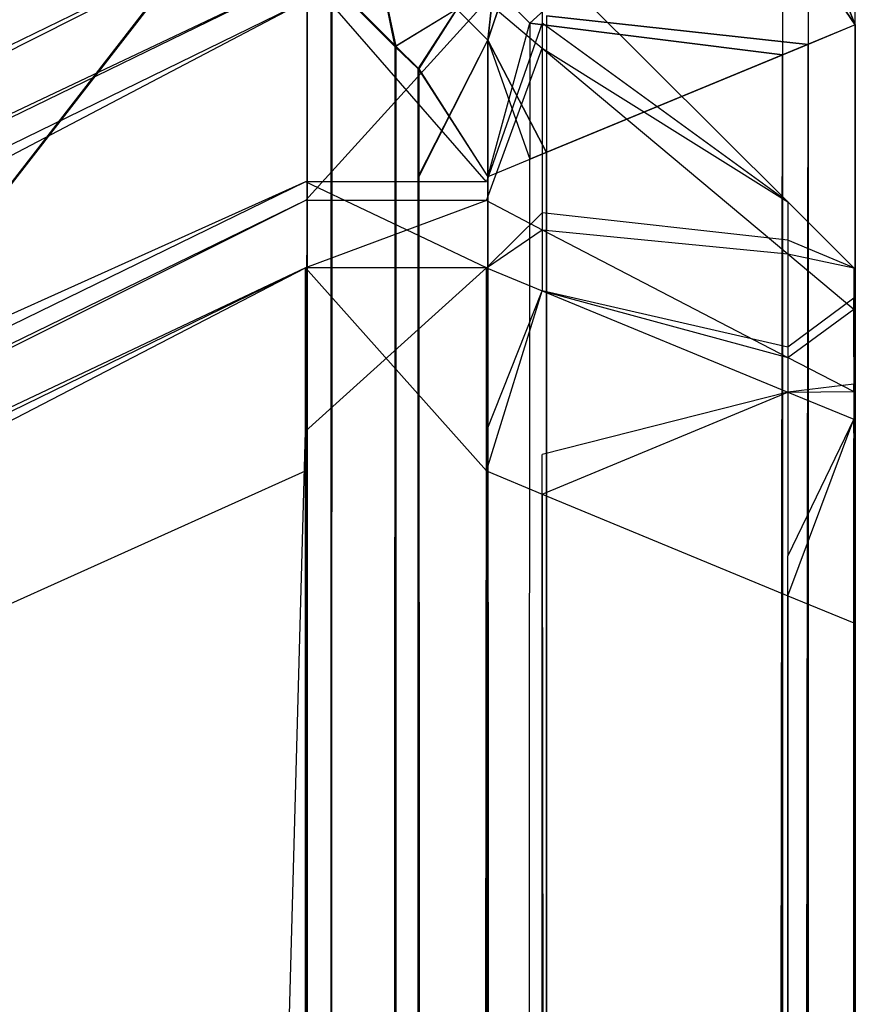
# Model space of a CAD drawing. Extents: x -0.418 to 0, y -0.27 to 0.
# Tile 88 of 89: x -0.00114 to 0, y -0.00262 to -0.00128. Entities that reach past the tile are written whole.
import ezdxf

# ---------------------------------------------------------------- set-up
doc = ezdxf.new("R2010")
doc.units = 0
for name, color, linetype in [('L10_KORPUS1_0___REPLACEMTFOREMP', 7, 'CONTINUOUS'), ('L5_KORPUS1_5___REPLACEMTFOREMPT', 7, 'CONTINUOUS'), ('L9_KORPUS1_1___REPLACEMTFOREMPT', 7, 'CONTINUOUS')]:
    doc.layers.add(name, color=color, linetype=linetype)

msp = doc.modelspace()

# ---------------------------------------------------------------- linework, layer by layer
at = {"layer": 'L10_KORPUS1_0___REPLACEMTFOREMP', "color": 8}
for points, invisible_edges in [([(-0.000443, -0.001288, 0.007637), (-0.000189, -0.001056, 0.007293), (-0.000492, -0.001239, 0.007637), (-0.000443, -0.001288, 0.007637)], 13), ([(-0.000189, -0.001056, 0.007293), (-0.000443, -0.001288, 0.007637), (-0.000099, -0.001145, 0.007293), (-0.000189, -0.001056, 0.007293)], 14), ([(-0.000099, -0.001145, 0.007293), (0, -0.00129, 0.007194), (0, -0.001105, 0.007194), (-0.000099, -0.001145, 0.007293)], 14), ([(0, -0.00129, 0.0005), (-0.000064, -0.001131, 0.000436), (0, -0.001105, 0.0005), (0, -0.00129, 0.0005)], 14), ([(0, -0.001105, 0.000566), (0, -0.00129, 0.007022), (0, -0.00129, 0.000566), (0, -0.001105, 0.000566)], 13), ([(0, -0.00129, 0.007022), (0, -0.001105, 0.000566), (0, -0.001105, 0.007022), (0, -0.00129, 0.007022)], 14), ([(0, -0.001105, 0.007022), (0, -0.00129, 0.007194), (0, -0.00129, 0.007022), (0, -0.001105, 0.007022)], 13), ([(0, -0.00129, 0.007194), (0, -0.001105, 0.007022), (0, -0.001105, 0.007194), (0, -0.00129, 0.007194)], 14), ([(0, -0.001105, 0.0005), (0, -0.00129, 0.000566), (0, -0.00129, 0.0005), (0, -0.001105, 0.0005)], 13), ([(0, -0.00129, 0.000566), (0, -0.001105, 0.0005), (0, -0.001105, 0.000566), (0, -0.00129, 0.000566)], 14), ([(-0.000064, -0.001317, 0.000436), (-0.00042, -0.001278, 0.00008), (-0.000064, -0.001131, 0.000436), (-0.000064, -0.001317, 0.000436)], 14), ([(-0.000064, -0.001131, 0.000436), (0, -0.00129, 0.0005), (-0.000064, -0.001317, 0.000436), (-0.000064, -0.001131, 0.000436)], 13), ([(-0.000626, -0.00132, 0.007694), (-0.000661, -0.00115, 0.007694), (-0.000713, -0.001233, 0.007694), (-0.000626, -0.00132, 0.007694)], 13), ([(-0.000661, -0.00115), (-0.000625, -0.001319), (-0.000712, -0.001232), (-0.000661, -0.00115)], 13), ([(-0.000661, -0.00115, 0.007694), (-0.000626, -0.00132, 0.007694), (-0.000542, -0.001269, 0.007694), (-0.000661, -0.00115, 0.007694)], 14), ([(-0.000625, -0.001319), (-0.000661, -0.00115), (-0.000542, -0.001269), (-0.000625, -0.001319)], 14), ([(-0.000443, -0.001288, 0.007637), (-0.000099, -0.001331, 0.007293), (-0.000099, -0.001145, 0.007293), (-0.000443, -0.001288, 0.007637)], 14), ([(0, -0.00129, 0.007194), (-0.000099, -0.001145, 0.007293), (-0.000099, -0.001331, 0.007293), (0, -0.00129, 0.007194)], 13), ([(-0.00091, -0.001198), (-0.208999, -0.269192), (-0.208999, -0.001198), (-0.00091, -0.001198)], 13), ([(-0.208999, -0.269192), (-0.00091, -0.001198), (-0.000906, -0.269192), (-0.208999, -0.269192)], 10), ([(-0.000906, -0.269191, 0.007694), (-0.208999, -0.0012, 0.007694), (-0.208999, -0.269191, 0.007694), (-0.000906, -0.269191, 0.007694)], 13), ([(-0.208999, -0.0012, 0.007694), (-0.000906, -0.269191, 0.007694), (-0.00091, -0.0012, 0.007694), (-0.208999, -0.0012, 0.007694)], 10), ([(-0.000906, -0.269192), (-0.00091, -0.001198), (-0.000746, -0.001198), (-0.000906, -0.269192)], 13), ([(-0.00091, -0.0012, 0.007694), (-0.000906, -0.269191, 0.007694), (-0.000746, -0.0012, 0.007694), (-0.00091, -0.0012, 0.007694)], 13), ([(-0.000906, -0.269192), (-0.000746, -0.001198), (-0.000746, -0.269192), (-0.000906, -0.269192)], 10), ([(-0.000746, -0.0012, 0.007694), (-0.000906, -0.269191, 0.007694), (-0.000746, -0.269191, 0.007694), (-0.000746, -0.0012, 0.007694)], 10), ([(-0.000746, -0.269192), (-0.000746, -0.001198), (-0.000712, -0.001232), (-0.000746, -0.269192)], 13), ([(-0.000746, -0.0012, 0.007694), (-0.000746, -0.269191, 0.007694), (-0.000709, -0.269154, 0.007694), (-0.000746, -0.0012, 0.007694)], 13), ([(-0.000746, -0.0012, 0.007694), (-0.000709, -0.269154, 0.007694), (-0.000713, -0.001233, 0.007694), (-0.000746, -0.0012, 0.007694)], 10), ([(-0.000746, -0.269192), (-0.000712, -0.001232), (-0.000709, -0.269155), (-0.000746, -0.269192)], 10), ([(-0.000709, -0.269155), (-0.000712, -0.001232), (-0.000625, -0.001319), (-0.000709, -0.269155)], 13), ([(-0.000472, -0.001227, 0.00008), (-0.0005, -0.001311), (-0.000542, -0.001269), (-0.000472, -0.001227, 0.00008)], 13), ([(-0.0005, -0.001311), (-0.000472, -0.001227, 0.00008), (-0.00042, -0.001278, 0.00008), (-0.0005, -0.001311)], 14), ([(-0.000713, -0.001233, 0.007694), (-0.000709, -0.269154, 0.007694), (-0.000626, -0.00132, 0.007694), (-0.000713, -0.001233, 0.007694)], 13), ([(-0.0005, -0.001311, 0.007694), (-0.000492, -0.001239, 0.007637), (-0.000542, -0.001269, 0.007694), (-0.0005, -0.001311, 0.007694)], 13), ([(-0.000492, -0.001239, 0.007637), (-0.0005, -0.001311, 0.007694), (-0.000443, -0.001288, 0.007637), (-0.000492, -0.001239, 0.007637)], 14), ([(-0.000595, -0.00135, 0.007694), (-0.000542, -0.001269, 0.007694), (-0.000626, -0.00132, 0.007694), (-0.000595, -0.00135, 0.007694)], 13), ([(-0.000542, -0.001269), (-0.000594, -0.00135), (-0.000625, -0.001319), (-0.000542, -0.001269)], 13), ([(-0.000542, -0.001269, 0.007694), (-0.000595, -0.00135, 0.007694), (-0.0005, -0.001311, 0.007694), (-0.000542, -0.001269, 0.007694)], 14), ([(-0.000594, -0.00135), (-0.000542, -0.001269), (-0.0005, -0.001311), (-0.000594, -0.00135)], 14), ([(-0.00042, -0.001464, 0.00008), (-0.0005, -0.001311), (-0.00042, -0.001278, 0.00008), (-0.00042, -0.001464, 0.00008)], 14), ([(-0.00042, -0.001278, 0.00008), (-0.000064, -0.001317, 0.000436), (-0.00042, -0.001464, 0.00008), (-0.00042, -0.001278, 0.00008)], 13), ([(-0.0005, -0.001311, 0.007694), (-0.000443, -0.001473, 0.007637), (-0.000443, -0.001288, 0.007637), (-0.0005, -0.001311, 0.007694)], 14), ([(-0.000099, -0.001331, 0.007293), (-0.000443, -0.001288, 0.007637), (-0.000443, -0.001473, 0.007637), (-0.000099, -0.001331, 0.007293)], 13), ([(0, -0.00129, 0.007194), (-0.000099, -0.269037, 0.007293), (0, -0.269078, 0.007194), (0, -0.00129, 0.007194)], 13), ([(-0.000099, -0.269037, 0.007293), (0, -0.00129, 0.007194), (-0.000099, -0.001331, 0.007293), (-0.000099, -0.269037, 0.007293)], 14), ([(-0.000064, -0.269052, 0.000436), (0, -0.00129, 0.0005), (0, -0.269078, 0.0005), (-0.000064, -0.269052, 0.000436)], 13), ([(0, -0.00129, 0.0005), (-0.000064, -0.269052, 0.000436), (-0.000064, -0.001317, 0.000436), (0, -0.00129, 0.0005)], 14), ([(0, -0.00129, 0.000566), (0, -0.269078, 0.007022), (0, -0.269078, 0.000566), (0, -0.00129, 0.000566)], 13), ([(0, -0.269078, 0.007022), (0, -0.00129, 0.000566), (0, -0.00129, 0.007022), (0, -0.269078, 0.007022)], 14), ([(0, -0.00129, 0.007022), (0, -0.269078, 0.007194), (0, -0.269078, 0.007022), (0, -0.00129, 0.007022)], 13), ([(0, -0.269078, 0.007194), (0, -0.00129, 0.007022), (0, -0.00129, 0.007194), (0, -0.269078, 0.007194)], 14), ([(0, -0.00129, 0.0005), (0, -0.269078, 0.000566), (0, -0.269078, 0.0005), (0, -0.00129, 0.0005)], 13), ([(0, -0.269078, 0.000566), (0, -0.00129, 0.0005), (0, -0.00129, 0.000566), (0, -0.269078, 0.000566)], 14), ([(-0.000595, -0.00135, 0.007694), (-0.0005, -0.001497, 0.007694), (-0.0005, -0.001311, 0.007694), (-0.000595, -0.00135, 0.007694)], 14), ([(-0.0005, -0.001311), (-0.000594, -0.001497), (-0.000594, -0.00135), (-0.0005, -0.001311)], 13), ([(-0.000594, -0.001497), (-0.0005, -0.001311), (-0.0005, -0.001497), (-0.000594, -0.001497)], 14), ([(-0.0005, -0.001311), (-0.00042, -0.001464, 0.00008), (-0.0005, -0.001497), (-0.0005, -0.001311)], 13), ([(-0.000443, -0.001473, 0.007637), (-0.0005, -0.001311, 0.007694), (-0.0005, -0.001497, 0.007694), (-0.000443, -0.001473, 0.007637)], 13), ([(-0.000709, -0.269155), (-0.000625, -0.001319), (-0.00063, -0.269077), (-0.000709, -0.269155)], 10), ([(-0.000626, -0.00132, 0.007694), (-0.000709, -0.269154, 0.007694), (-0.000631, -0.269076, 0.007694), (-0.000626, -0.00132, 0.007694)], 10), ([(-0.000626, -0.00132, 0.007694), (-0.000631, -0.269076, 0.007694), (-0.000595, -0.26904, 0.007694), (-0.000626, -0.00132, 0.007694)], 15), ([(-0.00063, -0.269077), (-0.000625, -0.001319), (-0.000594, -0.269041), (-0.00063, -0.269077)], 15), ([(-0.000626, -0.00132, 0.007694), (-0.000595, -0.26904, 0.007694), (-0.000595, -0.00135, 0.007694), (-0.000626, -0.00132, 0.007694)], 15), ([(-0.000594, -0.269041), (-0.000625, -0.001319), (-0.000594, -0.00135), (-0.000594, -0.269041)], 15), ([(-0.00042, -0.268905, 0.00008), (-0.000064, -0.001317, 0.000436), (-0.000064, -0.269052, 0.000436), (-0.00042, -0.268905, 0.00008)], 13), ([(-0.000064, -0.001317, 0.000436), (-0.00042, -0.268905, 0.00008), (-0.00042, -0.001464, 0.00008), (-0.000064, -0.001317, 0.000436)], 14), ([(-0.000099, -0.001331, 0.007293), (-0.000443, -0.268895, 0.007637), (-0.000099, -0.269037, 0.007293), (-0.000099, -0.001331, 0.007293)], 13), ([(-0.000443, -0.268895, 0.007637), (-0.000099, -0.001331, 0.007293), (-0.000443, -0.001473, 0.007637), (-0.000443, -0.268895, 0.007637)], 14), ([(-0.0005, -0.001497, 0.007694), (-0.000595, -0.00135, 0.007694), (-0.000595, -0.001497, 0.007694), (-0.0005, -0.001497, 0.007694)], 13), ([(-0.000595, -0.00135, 0.007694), (-0.000595, -0.26904, 0.007694), (-0.000595, -0.268872, 0.007694), (-0.000595, -0.00135, 0.007694)], 15), ([(-0.000595, -0.00135, 0.007694), (-0.000595, -0.268872, 0.007694), (-0.000595, -0.001497, 0.007694), (-0.000595, -0.00135, 0.007694)], 15), ([(-0.000594, -0.269041), (-0.000594, -0.00135), (-0.000594, -0.001497), (-0.000594, -0.269041)], 15), ([(-0.0005, -0.268872), (-0.00042, -0.001464, 0.00008), (-0.00042, -0.268905, 0.00008), (-0.0005, -0.268872)], 13), ([(-0.00042, -0.001464, 0.00008), (-0.0005, -0.268872), (-0.0005, -0.001497), (-0.00042, -0.001464, 0.00008)], 14), ([(-0.0005, -0.001497, 0.007694), (-0.000443, -0.268895, 0.007637), (-0.000443, -0.001473, 0.007637), (-0.0005, -0.001497, 0.007694)], 14), ([(-0.0005, -0.268872, 0.007694), (-0.000595, -0.001497, 0.007694), (-0.000595, -0.268872, 0.007694), (-0.0005, -0.268872, 0.007694)], 13), ([(-0.000595, -0.001497, 0.007694), (-0.0005, -0.268872, 0.007694), (-0.0005, -0.001497, 0.007694), (-0.000595, -0.001497, 0.007694)], 14), ([(-0.0005, -0.001497), (-0.000594, -0.268872), (-0.000594, -0.001497), (-0.0005, -0.001497)], 13), ([(-0.000594, -0.268872), (-0.0005, -0.001497), (-0.0005, -0.268872), (-0.000594, -0.268872)], 14), ([(-0.000594, -0.269041), (-0.000594, -0.001497), (-0.000594, -0.268872), (-0.000594, -0.269041)], 9), ([(-0.000443, -0.268895, 0.007637), (-0.0005, -0.001497, 0.007694), (-0.0005, -0.268872, 0.007694), (-0.000443, -0.268895, 0.007637)], 13)]:
    msp.add_3dface(points, dxfattribs=dict(at, invisible_edges=invisible_edges))
at = {"layer": 'L5_KORPUS1_5___REPLACEMTFOREMPT', "color": 8}
for points, invisible_edges in [([(-0.000748, -0.001221, 0.007292), (-0.008117, -0.004716, 0.007391), (-0.000748, -0.001122, 0.007391), (-0.000748, -0.001221, 0.007292)], 14), ([(-0.008117, -0.004853, 0.929031), (-0.000748, -0.001122, 0.928894), (-0.008117, -0.004716, 0.928894), (-0.008117, -0.004853, 0.929031)], 13), ([(-0.000748, -0.001122, 0.928894), (-0.008117, -0.004853, 0.929031), (-0.000748, -0.001258, 0.929031), (-0.000748, -0.001122, 0.928894)], 14), ([(-0.008117, -0.004716, 0.928894), (-0.000748, -0.001122, 0.928623), (-0.008117, -0.004716, 0.928623), (-0.008117, -0.004716, 0.928894)], 13), ([(-0.000748, -0.001122, 0.928623), (-0.008117, -0.004716, 0.928894), (-0.000748, -0.001122, 0.928894), (-0.000748, -0.001122, 0.928623)], 14), ([(-0.008117, -0.004716, 0.928623), (-0.000748, -0.001122, 0.007642), (-0.008117, -0.004716, 0.007642), (-0.008117, -0.004716, 0.928623)], 13), ([(-0.000748, -0.001122, 0.007642), (-0.008117, -0.004716, 0.928623), (-0.000748, -0.001122, 0.928623), (-0.000748, -0.001122, 0.007642)], 14), ([(-0.008117, -0.004716, 0.007642), (-0.000748, -0.001122, 0.007391), (-0.008117, -0.004716, 0.007391), (-0.008117, -0.004716, 0.007642)], 13), ([(-0.000748, -0.001122, 0.007391), (-0.008117, -0.004716, 0.007642), (-0.000748, -0.001122, 0.007642), (-0.000748, -0.001122, 0.007391)], 14), ([(-0.000426, -0.001198, 0.928862), (-0.000502, -0.001258, 0.929031), (-0.000426, -0.001322, 0.928987), (-0.000426, -0.001198, 0.928862)], 13), ([(-0.000502, -0.001221, 0.007292), (-0.000426, -0.001198, 0.007423), (-0.000426, -0.001288, 0.007332), (-0.000502, -0.001221, 0.007292)], 13), ([(-0.000426, -0.001322, 0.928987), (-0.000092, -0.001531, 0.928724), (-0.000426, -0.001198, 0.928862), (-0.000426, -0.001322, 0.928987)], 14), ([(-0.000092, -0.001531, 0.007561), (-0.000426, -0.001288, 0.007332), (-0.000426, -0.001198, 0.007423), (-0.000092, -0.001531, 0.007561)], 14), ([(-0.000426, -0.001198, 0.007673), (-0.000092, -0.001531, 0.007561), (-0.000426, -0.001198, 0.007423), (-0.000426, -0.001198, 0.007673)], 13), ([(-0.000092, -0.001531, 0.007561), (-0.000426, -0.001198, 0.007673), (-0.000092, -0.001531, 0.007812), (-0.000092, -0.001531, 0.007561)], 14), ([(-0.000426, -0.001198, 0.928591), (-0.000092, -0.001531, 0.928724), (-0.000092, -0.001531, 0.928453), (-0.000426, -0.001198, 0.928591)], 13), ([(-0.000092, -0.001531, 0.928724), (-0.000426, -0.001198, 0.928591), (-0.000426, -0.001198, 0.928862), (-0.000092, -0.001531, 0.928724)], 14), ([(-0.000426, -0.001198, 0.928591), (-0.000092, -0.001531, 0.007812), (-0.000426, -0.001198, 0.007673), (-0.000426, -0.001198, 0.928591)], 13), ([(-0.000092, -0.001531, 0.007812), (-0.000426, -0.001198, 0.928591), (-0.000092, -0.001531, 0.928453), (-0.000092, -0.001531, 0.007812)], 14), ([(-0.000748, -0.001504, 0.007008), (-0.008117, -0.004815, 0.007292), (-0.000748, -0.001221, 0.007292), (-0.000748, -0.001504, 0.007008)], 14), ([(-0.008117, -0.004716, 0.007391), (-0.000748, -0.001221, 0.007292), (-0.008117, -0.004815, 0.007292), (-0.008117, -0.004716, 0.007391)], 13), ([(-0.000748, -0.001221, 0.007292), (-0.000502, -0.001504, 0.007008), (-0.000748, -0.001504, 0.007008), (-0.000748, -0.001221, 0.007292)], 13), ([(-0.000502, -0.001504, 0.007008), (-0.000748, -0.001221, 0.007292), (-0.000502, -0.001221, 0.007292), (-0.000502, -0.001504, 0.007008)], 14), ([(-0.000426, -0.001288, 0.007332), (-0.000502, -0.001504, 0.007008), (-0.000502, -0.001221, 0.007292), (-0.000426, -0.001288, 0.007332)], 14), ([(-0.008117, -0.005123, 0.929302), (-0.000748, -0.001258, 0.929031), (-0.008117, -0.004853, 0.929031), (-0.008117, -0.005123, 0.929302)], 13), ([(-0.000748, -0.001258, 0.929031), (-0.008117, -0.005123, 0.929302), (-0.000748, -0.001529, 0.929302), (-0.000748, -0.001258, 0.929031)], 14), ([(-0.000748, -0.001529, 0.929302), (-0.000502, -0.001258, 0.929031), (-0.000748, -0.001258, 0.929031), (-0.000748, -0.001529, 0.929302)], 13), ([(-0.000502, -0.001258, 0.929031), (-0.000748, -0.001529, 0.929302), (-0.000502, -0.001529, 0.929302), (-0.000502, -0.001258, 0.929031)], 14), ([(-0.000502, -0.001529, 0.929302), (-0.000426, -0.001322, 0.928987), (-0.000502, -0.001258, 0.929031), (-0.000502, -0.001529, 0.929302)], 14), ([(-0.000502, -0.001504, 0.007008), (-0.000426, -0.001288, 0.007332), (-0.000426, -0.001546, 0.007074), (-0.000502, -0.001504, 0.007008)], 13), ([(-0.000092, -0.001583, 0.00751), (-0.000426, -0.001546, 0.007074), (-0.000426, -0.001288, 0.007332), (-0.000092, -0.001583, 0.00751)], 14), ([(-0.000426, -0.001288, 0.007332), (-0.000092, -0.001531, 0.007561), (-0.000092, -0.001583, 0.00751), (-0.000426, -0.001288, 0.007332)], 13), ([(-0.000426, -0.001322, 0.928987), (-0.000502, -0.001529, 0.929302), (-0.000426, -0.001569, 0.929234), (-0.000426, -0.001322, 0.928987)], 13), ([(-0.000092, -0.001531, 0.928724), (-0.000426, -0.001322, 0.928987), (-0.000092, -0.001602, 0.928795), (-0.000092, -0.001531, 0.928724)], 13), ([(-0.000426, -0.001569, 0.929234), (-0.000092, -0.001602, 0.928795), (-0.000426, -0.001322, 0.928987), (-0.000426, -0.001569, 0.929234)], 14), ([(-0.000748, -0.001621, 0.006891), (-0.008117, -0.005098, 0.007008), (-0.000748, -0.001504, 0.007008), (-0.000748, -0.001621, 0.006891)], 14), ([(-0.008117, -0.004815, 0.007292), (-0.000748, -0.001504, 0.007008), (-0.008117, -0.005098, 0.007008), (-0.008117, -0.004815, 0.007292)], 13), ([(-0.000748, -0.001504, 0.007008), (-0.000502, -0.001621, 0.006891), (-0.000748, -0.001621, 0.006891), (-0.000748, -0.001504, 0.007008)], 13), ([(-0.000502, -0.001621, 0.006891), (-0.000748, -0.001504, 0.007008), (-0.000502, -0.001504, 0.007008), (-0.000502, -0.001621, 0.006891)], 14), ([(-0.000426, -0.001546, 0.007074), (-0.000502, -0.001621, 0.006891), (-0.000502, -0.001504, 0.007008), (-0.000426, -0.001546, 0.007074)], 14), ([(-0.008117, -0.005215, 0.929394), (-0.000748, -0.001529, 0.929302), (-0.008117, -0.005123, 0.929302), (-0.008117, -0.005215, 0.929394)], 13), ([(-0.000748, -0.001529, 0.929302), (-0.008117, -0.005215, 0.929394), (-0.000748, -0.001621, 0.929394), (-0.000748, -0.001529, 0.929302)], 14), ([(-0.000748, -0.001621, 0.929394), (-0.000502, -0.001529, 0.929302), (-0.000748, -0.001529, 0.929302), (-0.000748, -0.001621, 0.929394)], 13), ([(-0.000502, -0.001529, 0.929302), (-0.000748, -0.001621, 0.929394), (-0.000502, -0.001621, 0.929394), (-0.000502, -0.001529, 0.929302)], 14), ([(-0.000502, -0.001621, 0.929394), (-0.000426, -0.001569, 0.929234), (-0.000502, -0.001529, 0.929302), (-0.000502, -0.001621, 0.929394)], 14), ([(-0.000092, -0.001602, 0.928795), (-0.000002, -0.001621, 0.928687), (-0.000092, -0.001531, 0.928724), (-0.000092, -0.001602, 0.928795)], 14), ([(-0.000002, -0.001621, 0.007598), (-0.000092, -0.001583, 0.00751), (-0.000092, -0.001531, 0.007561), (-0.000002, -0.001621, 0.007598)], 14), ([(-0.000092, -0.001531, 0.928453), (-0.000002, -0.001621, 0.007849), (-0.000092, -0.001531, 0.007812), (-0.000092, -0.001531, 0.928453)], 13), ([(-0.000002, -0.001621, 0.007849), (-0.000092, -0.001531, 0.928453), (-0.000002, -0.001621, 0.928416), (-0.000002, -0.001621, 0.007849)], 14), ([(-0.000092, -0.001531, 0.928453), (-0.000002, -0.001621, 0.928687), (-0.000002, -0.001621, 0.928416), (-0.000092, -0.001531, 0.928453)], 13), ([(-0.000002, -0.001621, 0.928687), (-0.000092, -0.001531, 0.928453), (-0.000092, -0.001531, 0.928724), (-0.000002, -0.001621, 0.928687)], 14), ([(-0.000092, -0.001531, 0.007812), (-0.000002, -0.001621, 0.007598), (-0.000092, -0.001531, 0.007561), (-0.000092, -0.001531, 0.007812)], 13), ([(-0.000002, -0.001621, 0.007598), (-0.000092, -0.001531, 0.007812), (-0.000002, -0.001621, 0.007849), (-0.000002, -0.001621, 0.007598)], 14), ([(-0.000502, -0.001621, 0.006891), (-0.000426, -0.001546, 0.007074), (-0.000426, -0.001652, 0.006967), (-0.000502, -0.001621, 0.006891)], 13), ([(-0.000092, -0.001729, 0.007363), (-0.000426, -0.001652, 0.006967), (-0.000426, -0.001546, 0.007074), (-0.000092, -0.001729, 0.007363)], 14), ([(-0.000426, -0.001546, 0.007074), (-0.000092, -0.001583, 0.00751), (-0.000092, -0.001729, 0.007363), (-0.000426, -0.001546, 0.007074)], 13), ([(-0.000426, -0.001569, 0.929234), (-0.000502, -0.001621, 0.929394), (-0.000426, -0.001652, 0.929318), (-0.000426, -0.001569, 0.929234)], 13), ([(-0.000092, -0.001602, 0.928795), (-0.000426, -0.001569, 0.929234), (-0.000092, -0.001743, 0.928936), (-0.000092, -0.001602, 0.928795)], 13), ([(-0.000426, -0.001652, 0.929318), (-0.000092, -0.001743, 0.928936), (-0.000426, -0.001569, 0.929234), (-0.000426, -0.001652, 0.929318)], 14), ([(-0.000002, -0.001662, 0.007557), (-0.000092, -0.001729, 0.007363), (-0.000092, -0.001583, 0.00751), (-0.000002, -0.001662, 0.007557)], 14), ([(-0.000092, -0.001583, 0.00751), (-0.000002, -0.001621, 0.007598), (-0.000002, -0.001662, 0.007557), (-0.000092, -0.001583, 0.00751)], 13), ([(-0.000002, -0.001621, 0.928687), (-0.000092, -0.001602, 0.928795), (-0.000002, -0.001677, 0.928743), (-0.000002, -0.001621, 0.928687)], 13), ([(-0.000092, -0.001743, 0.928936), (-0.000002, -0.001677, 0.928743), (-0.000092, -0.001602, 0.928795), (-0.000092, -0.001743, 0.928936)], 14), ([(-0.008117, -0.005098, 0.007008), (-0.000748, -0.001621, 0.006891), (-0.008117, -0.005215, 0.006891), (-0.008117, -0.005098, 0.007008)], 13), ([(-0.008117, -0.005215, 0.929394), (-0.000748, -0.001897, 0.929394), (-0.000748, -0.001621, 0.929394), (-0.008117, -0.005215, 0.929394)], 14), ([(-0.000748, -0.001621, 0.006891), (-0.008117, -0.005438, 0.006891), (-0.008117, -0.005215, 0.006891), (-0.000748, -0.001621, 0.006891)], 13), ([(-0.008117, -0.005438, 0.006891), (-0.000748, -0.001621, 0.006891), (-0.000748, -0.001843, 0.006891), (-0.008117, -0.005438, 0.006891)], 14), ([(-0.000502, -0.001621, 0.006891), (-0.000748, -0.001843, 0.006891), (-0.000748, -0.001621, 0.006891), (-0.000502, -0.001621, 0.006891)], 13), ([(-0.000748, -0.001843, 0.006891), (-0.000502, -0.001621, 0.006891), (-0.000502, -0.001843, 0.006891), (-0.000748, -0.001843, 0.006891)], 14), ([(-0.000502, -0.001897, 0.929394), (-0.000748, -0.001621, 0.929394), (-0.000748, -0.001897, 0.929394), (-0.000502, -0.001897, 0.929394)], 13), ([(-0.000748, -0.001621, 0.929394), (-0.000502, -0.001897, 0.929394), (-0.000502, -0.001621, 0.929394), (-0.000748, -0.001621, 0.929394)], 14), ([(-0.000502, -0.001897, 0.929394), (-0.000426, -0.001652, 0.929318), (-0.000502, -0.001621, 0.929394), (-0.000502, -0.001897, 0.929394)], 14), ([(-0.000426, -0.001652, 0.006967), (-0.000502, -0.001843, 0.006891), (-0.000502, -0.001621, 0.006891), (-0.000426, -0.001652, 0.006967)], 13), ([(-0.000002, -0.001677, 0.928743), (-0.000002, -0.001742, 0.928636), (-0.000002, -0.001621, 0.928687), (-0.000002, -0.001677, 0.928743)], 14), ([(-0.000002, -0.001742, 0.007649), (-0.000002, -0.001621, 0.007849), (-0.000002, -0.001742, 0.007849), (-0.000002, -0.001742, 0.007649)], 13), ([(-0.000002, -0.001621, 0.007849), (-0.000002, -0.001742, 0.007649), (-0.000002, -0.001621, 0.007598), (-0.000002, -0.001621, 0.007849)], 14), ([(-0.000002, -0.001742, 0.928416), (-0.000002, -0.001621, 0.928687), (-0.000002, -0.001742, 0.928636), (-0.000002, -0.001742, 0.928416)], 13), ([(-0.000002, -0.001621, 0.928687), (-0.000002, -0.001742, 0.928416), (-0.000002, -0.001621, 0.928416), (-0.000002, -0.001621, 0.928687)], 14), ([(-0.000002, -0.001742, 0.007649), (-0.000002, -0.001662, 0.007557), (-0.000002, -0.001621, 0.007598), (-0.000002, -0.001742, 0.007649)], 14), ([(-0.000002, -0.001742, 0.007849), (-0.000002, -0.001621, 0.928416), (-0.000002, -0.001742, 0.928416), (-0.000002, -0.001742, 0.007849)], 13), ([(-0.000002, -0.001621, 0.928416), (-0.000002, -0.001742, 0.007849), (-0.000002, -0.001621, 0.007849), (-0.000002, -0.001621, 0.928416)], 14), ([(-0.000426, -0.001652, 0.929318), (-0.000502, -0.001897, 0.929394), (-0.000426, -0.001929, 0.929318), (-0.000426, -0.001652, 0.929318)], 13), ([(-0.000502, -0.001843, 0.006891), (-0.000426, -0.001652, 0.006967), (-0.000426, -0.001875, 0.006967), (-0.000502, -0.001843, 0.006891)], 14), ([(-0.000426, -0.001652, 0.006967), (-0.000092, -0.001729, 0.007363), (-0.000092, -0.00179, 0.007302), (-0.000426, -0.001652, 0.006967)], 13), ([(-0.000092, -0.001743, 0.928936), (-0.000426, -0.001652, 0.929318), (-0.000092, -0.00179, 0.928983), (-0.000092, -0.001743, 0.928936)], 13), ([(-0.000092, -0.00179, 0.007302), (-0.000426, -0.001875, 0.006967), (-0.000426, -0.001652, 0.006967), (-0.000092, -0.00179, 0.007302)], 14), ([(-0.000426, -0.001929, 0.929318), (-0.000092, -0.00179, 0.928983), (-0.000426, -0.001652, 0.929318), (-0.000426, -0.001929, 0.929318)], 14), ([(-0.000092, -0.001729, 0.007363), (-0.000002, -0.001662, 0.007557), (-0.000002, -0.001779, 0.00744), (-0.000092, -0.001729, 0.007363)], 13), ([(-0.000002, -0.001769, 0.007622), (-0.000002, -0.001779, 0.00744), (-0.000002, -0.001662, 0.007557), (-0.000002, -0.001769, 0.007622)], 14), ([(-0.000002, -0.001662, 0.007557), (-0.000002, -0.001742, 0.007649), (-0.000002, -0.001769, 0.007622), (-0.000002, -0.001662, 0.007557)], 13), ([(-0.000002, -0.001677, 0.928743), (-0.000092, -0.001743, 0.928936), (-0.000002, -0.001789, 0.928856), (-0.000002, -0.001677, 0.928743)], 13), ([(-0.000002, -0.001742, 0.928636), (-0.000002, -0.001677, 0.928743), (-0.000002, -0.001779, 0.928673), (-0.000002, -0.001742, 0.928636)], 13), ([(-0.000002, -0.001789, 0.928856), (-0.000002, -0.001779, 0.928673), (-0.000002, -0.001677, 0.928743), (-0.000002, -0.001789, 0.928856)], 14), ([(-0.000002, -0.001779, 0.00744), (-0.000092, -0.00179, 0.007302), (-0.000092, -0.001729, 0.007363), (-0.000002, -0.001779, 0.00744)], 14), ([(-0.000092, -0.00179, 0.928983), (-0.000002, -0.001789, 0.928856), (-0.000092, -0.001743, 0.928936), (-0.000092, -0.00179, 0.928983)], 14), ([(-0.000002, -0.001779, 0.928673), (-0.000002, -0.001769, 0.007622), (-0.000002, -0.001742, 0.928636), (-0.000002, -0.001779, 0.928673)], 15), ([(-0.000002, -0.001742, 0.928636), (-0.000002, -0.001769, 0.007622), (-0.000002, -0.001742, 0.928416), (-0.000002, -0.001742, 0.928636)], 15), ([(-0.000002, -0.001742, 0.928416), (-0.000002, -0.001769, 0.007622), (-0.000002, -0.001742, 0.007849), (-0.000002, -0.001742, 0.928416)], 15), ([(-0.000002, -0.001742, 0.007849), (-0.000002, -0.001769, 0.007622), (-0.000002, -0.001742, 0.007649), (-0.000002, -0.001742, 0.007849)], 15), ([(-0.000092, -0.00179, 0.007302), (-0.000002, -0.001779, 0.00744), (-0.000002, -0.001827, 0.007391), (-0.000092, -0.00179, 0.007302)], 13), ([(-0.000002, -0.001779, 0.00744), (-0.000002, -0.001769, 0.007622), (-0.000002, -0.001846, 0.007545), (-0.000002, -0.001779, 0.00744)], 13), ([(-0.000002, -0.001779, 0.928673), (-0.000002, -0.001846, 0.007545), (-0.000002, -0.001769, 0.007622), (-0.000002, -0.001779, 0.928673)], 15), ([(-0.000002, -0.001846, 0.007545), (-0.000002, -0.001827, 0.007391), (-0.000002, -0.001779, 0.00744), (-0.000002, -0.001846, 0.007545)], 14), ([(-0.000002, -0.001779, 0.928673), (-0.000002, -0.001789, 0.928856), (-0.000002, -0.001853, 0.928747), (-0.000002, -0.001779, 0.928673)], 13), ([(-0.000002, -0.001853, 0.928747), (-0.000002, -0.001846, 0.007545), (-0.000002, -0.001779, 0.928673), (-0.000002, -0.001853, 0.928747)], 15), ([(-0.000426, -0.001875, 0.006967), (-0.000092, -0.00179, 0.007302), (-0.000092, -0.002013, 0.007302), (-0.000426, -0.001875, 0.006967)], 13), ([(-0.000092, -0.00179, 0.928983), (-0.000426, -0.001929, 0.929318), (-0.000092, -0.002067, 0.928983), (-0.000092, -0.00179, 0.928983)], 13), ([(-0.000002, -0.001789, 0.928856), (-0.000092, -0.00179, 0.928983), (-0.000002, -0.001827, 0.928894), (-0.000002, -0.001789, 0.928856)], 13), ([(-0.000002, -0.001827, 0.007391), (-0.000092, -0.002013, 0.007302), (-0.000092, -0.00179, 0.007302), (-0.000002, -0.001827, 0.007391)], 14), ([(-0.000092, -0.002067, 0.928983), (-0.000002, -0.001827, 0.928894), (-0.000092, -0.00179, 0.928983), (-0.000092, -0.002067, 0.928983)], 14), ([(-0.000002, -0.001827, 0.928894), (-0.000002, -0.001853, 0.928747), (-0.000002, -0.001789, 0.928856), (-0.000002, -0.001827, 0.928894)], 14), ([(-0.000092, -0.002013, 0.007302), (-0.000002, -0.001827, 0.007391), (-0.000002, -0.00205, 0.007391), (-0.000092, -0.002013, 0.007302)], 13), ([(-0.000002, -0.001827, 0.928894), (-0.000092, -0.002067, 0.928983), (-0.000002, -0.002104, 0.928894), (-0.000002, -0.001827, 0.928894)], 13), ([(-0.000002, -0.001827, 0.007391), (-0.000002, -0.001846, 0.007545), (-0.000002, -0.001877, 0.007513), (-0.000002, -0.001827, 0.007391)], 13), ([(-0.000002, -0.001877, 0.007513), (-0.000002, -0.00205, 0.007391), (-0.000002, -0.001827, 0.007391), (-0.000002, -0.001877, 0.007513)], 14), ([(-0.000002, -0.001853, 0.928747), (-0.000002, -0.001827, 0.928894), (-0.000002, -0.001877, 0.928772), (-0.000002, -0.001853, 0.928747)], 13), ([(-0.000002, -0.002104, 0.928772), (-0.000002, -0.001827, 0.928894), (-0.000002, -0.002104, 0.928894), (-0.000002, -0.002104, 0.928772)], 13), ([(-0.000002, -0.001827, 0.928894), (-0.000002, -0.002104, 0.928772), (-0.000002, -0.001877, 0.928772), (-0.000002, -0.001827, 0.928894)], 14), ([(-0.000748, -0.001843, 0.006891), (-0.008117, -0.269362, 0.006891), (-0.008117, -0.005438, 0.006891), (-0.000748, -0.001843, 0.006891)], 13), ([(-0.008117, -0.269362, 0.006891), (-0.000748, -0.001843, 0.006891), (-0.000748, -0.269362, 0.006891), (-0.008117, -0.269362, 0.006891)], 14), ([(-0.000502, -0.001843, 0.006891), (-0.000748, -0.269362, 0.006891), (-0.000748, -0.001843, 0.006891), (-0.000502, -0.001843, 0.006891)], 13), ([(-0.000748, -0.269362, 0.006891), (-0.000502, -0.001843, 0.006891), (-0.000502, -0.269362, 0.006891), (-0.000748, -0.269362, 0.006891)], 14), ([(-0.000426, -0.001875, 0.006967), (-0.000502, -0.269362, 0.006891), (-0.000502, -0.001843, 0.006891), (-0.000426, -0.001875, 0.006967)], 13), ([(-0.000002, -0.001853, 0.928747), (-0.000002, -0.001877, 0.007513), (-0.000002, -0.001846, 0.007545), (-0.000002, -0.001853, 0.928747)], 15), ([(-0.000002, -0.001877, 0.928772), (-0.000002, -0.001877, 0.007513), (-0.000002, -0.001853, 0.928747), (-0.000002, -0.001877, 0.928772)], 13), ([(-0.000502, -0.269362, 0.006891), (-0.000426, -0.001875, 0.006967), (-0.000426, -0.26933, 0.006967), (-0.000502, -0.269362, 0.006891)], 14), ([(-0.000426, -0.001875, 0.006967), (-0.000092, -0.269192, 0.007302), (-0.000426, -0.26933, 0.006967), (-0.000426, -0.001875, 0.006967)], 13), ([(-0.000092, -0.269192, 0.007302), (-0.000426, -0.001875, 0.006967), (-0.000092, -0.002013, 0.007302), (-0.000092, -0.269192, 0.007302)], 14), ([(-0.000002, -0.00205, 0.007391), (-0.000002, -0.001877, 0.007513), (-0.000002, -0.00205, 0.007513), (-0.000002, -0.00205, 0.007391)], 13), ([(-0.000002, -0.002104, 0.928772), (-0.000002, -0.00205, 0.007513), (-0.000002, -0.001877, 0.928772), (-0.000002, -0.002104, 0.928772)], 13), ([(-0.000002, -0.001877, 0.928772), (-0.000002, -0.00205, 0.007513), (-0.000002, -0.001877, 0.007513), (-0.000002, -0.001877, 0.928772)], 10), ([(-0.008117, -0.005492, 0.929394), (-0.000748, -0.269314, 0.929394), (-0.000748, -0.001897, 0.929394), (-0.008117, -0.005492, 0.929394)], 14), ([(-0.000748, -0.001897, 0.929394), (-0.008117, -0.005215, 0.929394), (-0.008117, -0.005492, 0.929394), (-0.000748, -0.001897, 0.929394)], 13), ([(-0.000502, -0.269314, 0.929394), (-0.000748, -0.001897, 0.929394), (-0.000748, -0.269314, 0.929394), (-0.000502, -0.269314, 0.929394)], 13), ([(-0.000748, -0.001897, 0.929394), (-0.000502, -0.269314, 0.929394), (-0.000502, -0.001897, 0.929394), (-0.000748, -0.001897, 0.929394)], 14), ([(-0.000426, -0.269282, 0.929318), (-0.000502, -0.001897, 0.929394), (-0.000502, -0.269314, 0.929394), (-0.000426, -0.269282, 0.929318)], 13), ([(-0.000502, -0.001897, 0.929394), (-0.000426, -0.269282, 0.929318), (-0.000426, -0.001929, 0.929318), (-0.000502, -0.001897, 0.929394)], 14), ([(-0.000092, -0.269144, 0.928983), (-0.000426, -0.001929, 0.929318), (-0.000426, -0.269282, 0.929318), (-0.000092, -0.269144, 0.928983)], 13), ([(-0.000426, -0.001929, 0.929318), (-0.000092, -0.269144, 0.928983), (-0.000092, -0.002067, 0.928983), (-0.000426, -0.001929, 0.929318)], 14), ([(-0.000092, -0.002013, 0.007302), (-0.000002, -0.269155, 0.007391), (-0.000092, -0.269192, 0.007302), (-0.000092, -0.002013, 0.007302)], 13), ([(-0.000002, -0.269155, 0.007391), (-0.000092, -0.002013, 0.007302), (-0.000002, -0.00205, 0.007391), (-0.000002, -0.269155, 0.007391)], 14), ([(-0.000002, -0.269155, 0.007391), (-0.000002, -0.00205, 0.007513), (-0.000002, -0.269155, 0.007513), (-0.000002, -0.269155, 0.007391)], 13), ([(-0.000002, -0.00205, 0.007513), (-0.000002, -0.269155, 0.007391), (-0.000002, -0.00205, 0.007391), (-0.000002, -0.00205, 0.007513)], 14), ([(-0.000002, -0.269108, 0.928772), (-0.000002, -0.269155, 0.007513), (-0.000002, -0.00205, 0.007513), (-0.000002, -0.269108, 0.928772)], 13), ([(-0.000002, -0.269108, 0.928772), (-0.000002, -0.00205, 0.007513), (-0.000002, -0.002104, 0.928772), (-0.000002, -0.269108, 0.928772)], 10), ([(-0.000002, -0.269108, 0.928894), (-0.000092, -0.002067, 0.928983), (-0.000092, -0.269144, 0.928983), (-0.000002, -0.269108, 0.928894)], 13), ([(-0.000092, -0.002067, 0.928983), (-0.000002, -0.269108, 0.928894), (-0.000002, -0.002104, 0.928894), (-0.000092, -0.002067, 0.928983)], 14), ([(-0.000002, -0.269108, 0.928772), (-0.000002, -0.002104, 0.928894), (-0.000002, -0.269108, 0.928894), (-0.000002, -0.269108, 0.928772)], 13), ([(-0.000002, -0.002104, 0.928894), (-0.000002, -0.269108, 0.928772), (-0.000002, -0.002104, 0.928772), (-0.000002, -0.002104, 0.928894)], 14)]:
    msp.add_3dface(points, dxfattribs=dict(at, invisible_edges=invisible_edges))
at = {"layer": 'L9_KORPUS1_1___REPLACEMTFOREMPT', "color": 8}
for points, invisible_edges in [([(-0.000189, -0.001056, 0.928707), (-0.000443, -0.001288, 0.928363), (-0.000492, -0.001239, 0.928363), (-0.000189, -0.001056, 0.928707)], 13), ([(-0.000443, -0.001288, 0.928363), (-0.000189, -0.001056, 0.928707), (-0.000099, -0.001145, 0.928707), (-0.000443, -0.001288, 0.928363)], 14), ([(0, -0.00129, 0.928806), (-0.000099, -0.001145, 0.928707), (0, -0.001105, 0.928806), (0, -0.00129, 0.928806)], 14), ([(-0.000064, -0.001131, 0.935564), (0, -0.00129, 0.9355), (0, -0.001105, 0.9355), (-0.000064, -0.001131, 0.935564)], 14), ([(0, -0.001105, 0.928978), (0, -0.00129, 0.935434), (0, -0.00129, 0.928978), (0, -0.001105, 0.928978)], 13), ([(0, -0.00129, 0.935434), (0, -0.001105, 0.928978), (0, -0.001105, 0.935434), (0, -0.00129, 0.935434)], 14), ([(0, -0.001105, 0.928806), (0, -0.00129, 0.928978), (0, -0.00129, 0.928806), (0, -0.001105, 0.928806)], 13), ([(0, -0.00129, 0.928978), (0, -0.001105, 0.928806), (0, -0.001105, 0.928978), (0, -0.00129, 0.928978)], 14), ([(0, -0.001105, 0.935434), (0, -0.00129, 0.9355), (0, -0.00129, 0.935434), (0, -0.001105, 0.935434)], 13), ([(0, -0.00129, 0.9355), (0, -0.001105, 0.935434), (0, -0.001105, 0.9355), (0, -0.00129, 0.9355)], 14), ([(-0.00042, -0.001278, 0.93592), (-0.000064, -0.001317, 0.935564), (-0.000064, -0.001131, 0.935564), (-0.00042, -0.001278, 0.93592)], 14), ([(0, -0.00129, 0.9355), (-0.000064, -0.001131, 0.935564), (-0.000064, -0.001317, 0.935564), (0, -0.00129, 0.9355)], 13), ([(-0.000661, -0.00115, 0.928306), (-0.000626, -0.00132, 0.928306), (-0.000713, -0.001233, 0.928306), (-0.000661, -0.00115, 0.928306)], 13), ([(-0.000625, -0.001319, 0.936), (-0.000661, -0.00115, 0.936), (-0.000712, -0.001232, 0.936), (-0.000625, -0.001319, 0.936)], 13), ([(-0.000626, -0.00132, 0.928306), (-0.000661, -0.00115, 0.928306), (-0.000542, -0.001269, 0.928306), (-0.000626, -0.00132, 0.928306)], 14), ([(-0.000661, -0.00115, 0.936), (-0.000625, -0.001319, 0.936), (-0.000542, -0.001269, 0.936), (-0.000661, -0.00115, 0.936)], 14), ([(-0.000099, -0.001331, 0.928707), (-0.000443, -0.001288, 0.928363), (-0.000099, -0.001145, 0.928707), (-0.000099, -0.001331, 0.928707)], 14), ([(-0.000099, -0.001145, 0.928707), (0, -0.00129, 0.928806), (-0.000099, -0.001331, 0.928707), (-0.000099, -0.001145, 0.928707)], 13), ([(-0.000906, -0.269192, 0.936), (-0.208999, -0.001198, 0.936), (-0.208999, -0.269192, 0.936), (-0.000906, -0.269192, 0.936)], 13), ([(-0.208999, -0.001198, 0.936), (-0.000906, -0.269192, 0.936), (-0.00091, -0.001198, 0.936), (-0.208999, -0.001198, 0.936)], 10), ([(-0.00091, -0.0012, 0.928306), (-0.208999, -0.269191, 0.928306), (-0.208999, -0.0012, 0.928306), (-0.00091, -0.0012, 0.928306)], 13), ([(-0.208999, -0.269191, 0.928306), (-0.00091, -0.0012, 0.928306), (-0.000906, -0.269191, 0.928306), (-0.208999, -0.269191, 0.928306)], 10), ([(-0.00091, -0.001198, 0.936), (-0.000906, -0.269192, 0.936), (-0.000746, -0.001198, 0.936), (-0.00091, -0.001198, 0.936)], 13), ([(-0.000906, -0.269191, 0.928306), (-0.00091, -0.0012, 0.928306), (-0.000746, -0.0012, 0.928306), (-0.000906, -0.269191, 0.928306)], 13), ([(-0.000746, -0.001198, 0.936), (-0.000906, -0.269192, 0.936), (-0.000746, -0.269192, 0.936), (-0.000746, -0.001198, 0.936)], 10), ([(-0.000906, -0.269191, 0.928306), (-0.000746, -0.0012, 0.928306), (-0.000746, -0.269191, 0.928306), (-0.000906, -0.269191, 0.928306)], 10), ([(-0.000746, -0.001198, 0.936), (-0.000746, -0.269192, 0.936), (-0.000709, -0.269155, 0.936), (-0.000746, -0.001198, 0.936)], 13), ([(-0.000746, -0.001198, 0.936), (-0.000709, -0.269155, 0.936), (-0.000712, -0.001232, 0.936), (-0.000746, -0.001198, 0.936)], 10), ([(-0.000746, -0.269191, 0.928306), (-0.000746, -0.0012, 0.928306), (-0.000713, -0.001233, 0.928306), (-0.000746, -0.269191, 0.928306)], 13), ([(-0.000712, -0.001232, 0.936), (-0.000709, -0.269155, 0.936), (-0.000625, -0.001319, 0.936), (-0.000712, -0.001232, 0.936)], 13), ([(-0.0005, -0.001311, 0.936), (-0.000472, -0.001227, 0.93592), (-0.000542, -0.001269, 0.936), (-0.0005, -0.001311, 0.936)], 13), ([(-0.000472, -0.001227, 0.93592), (-0.0005, -0.001311, 0.936), (-0.00042, -0.001278, 0.93592), (-0.000472, -0.001227, 0.93592)], 14), ([(-0.000746, -0.269191, 0.928306), (-0.000713, -0.001233, 0.928306), (-0.000709, -0.269154, 0.928306), (-0.000746, -0.269191, 0.928306)], 10), ([(-0.000709, -0.269154, 0.928306), (-0.000713, -0.001233, 0.928306), (-0.000626, -0.00132, 0.928306), (-0.000709, -0.269154, 0.928306)], 13), ([(-0.000492, -0.001239, 0.928363), (-0.0005, -0.001311, 0.928306), (-0.000542, -0.001269, 0.928306), (-0.000492, -0.001239, 0.928363)], 13), ([(-0.0005, -0.001311, 0.928306), (-0.000492, -0.001239, 0.928363), (-0.000443, -0.001288, 0.928363), (-0.0005, -0.001311, 0.928306)], 14), ([(-0.000542, -0.001269, 0.928306), (-0.000595, -0.00135, 0.928306), (-0.000626, -0.00132, 0.928306), (-0.000542, -0.001269, 0.928306)], 13), ([(-0.000594, -0.00135, 0.936), (-0.000542, -0.001269, 0.936), (-0.000625, -0.001319, 0.936), (-0.000594, -0.00135, 0.936)], 13), ([(-0.000595, -0.00135, 0.928306), (-0.000542, -0.001269, 0.928306), (-0.0005, -0.001311, 0.928306), (-0.000595, -0.00135, 0.928306)], 14), ([(-0.000542, -0.001269, 0.936), (-0.000594, -0.00135, 0.936), (-0.0005, -0.001311, 0.936), (-0.000542, -0.001269, 0.936)], 14), ([(-0.0005, -0.001311, 0.936), (-0.00042, -0.001464, 0.93592), (-0.00042, -0.001278, 0.93592), (-0.0005, -0.001311, 0.936)], 14), ([(-0.000064, -0.001317, 0.935564), (-0.00042, -0.001278, 0.93592), (-0.00042, -0.001464, 0.93592), (-0.000064, -0.001317, 0.935564)], 13), ([(-0.000443, -0.001288, 0.928363), (-0.0005, -0.001497, 0.928306), (-0.0005, -0.001311, 0.928306), (-0.000443, -0.001288, 0.928363)], 13), ([(-0.0005, -0.001497, 0.928306), (-0.000443, -0.001288, 0.928363), (-0.000443, -0.001473, 0.928363), (-0.0005, -0.001497, 0.928306)], 14), ([(-0.000443, -0.001288, 0.928363), (-0.000099, -0.001331, 0.928707), (-0.000443, -0.001473, 0.928363), (-0.000443, -0.001288, 0.928363)], 13), ([(-0.000099, -0.269037, 0.928707), (0, -0.00129, 0.928806), (0, -0.269078, 0.928806), (-0.000099, -0.269037, 0.928707)], 13), ([(0, -0.00129, 0.928806), (-0.000099, -0.269037, 0.928707), (-0.000099, -0.001331, 0.928707), (0, -0.00129, 0.928806)], 14), ([(0, -0.00129, 0.9355), (-0.000064, -0.269052, 0.935564), (0, -0.269078, 0.9355), (0, -0.00129, 0.9355)], 13), ([(-0.000064, -0.269052, 0.935564), (0, -0.00129, 0.9355), (-0.000064, -0.001317, 0.935564), (-0.000064, -0.269052, 0.935564)], 14), ([(0, -0.00129, 0.928978), (0, -0.269078, 0.935434), (0, -0.269078, 0.928978), (0, -0.00129, 0.928978)], 13), ([(0, -0.269078, 0.935434), (0, -0.00129, 0.928978), (0, -0.00129, 0.935434), (0, -0.269078, 0.935434)], 14), ([(0, -0.00129, 0.928806), (0, -0.269078, 0.928978), (0, -0.269078, 0.928806), (0, -0.00129, 0.928806)], 13), ([(0, -0.269078, 0.928978), (0, -0.00129, 0.928806), (0, -0.00129, 0.928978), (0, -0.269078, 0.928978)], 14), ([(0, -0.00129, 0.935434), (0, -0.269078, 0.9355), (0, -0.269078, 0.935434), (0, -0.00129, 0.935434)], 13), ([(0, -0.269078, 0.9355), (0, -0.00129, 0.935434), (0, -0.00129, 0.9355), (0, -0.269078, 0.9355)], 14), ([(-0.0005, -0.001311, 0.928306), (-0.000595, -0.001497, 0.928306), (-0.000595, -0.00135, 0.928306), (-0.0005, -0.001311, 0.928306)], 13), ([(-0.000595, -0.001497, 0.928306), (-0.0005, -0.001311, 0.928306), (-0.0005, -0.001497, 0.928306), (-0.000595, -0.001497, 0.928306)], 14), ([(-0.000594, -0.00135, 0.936), (-0.0005, -0.001497, 0.936), (-0.0005, -0.001311, 0.936), (-0.000594, -0.00135, 0.936)], 14), ([(-0.00042, -0.001464, 0.93592), (-0.0005, -0.001311, 0.936), (-0.0005, -0.001497, 0.936), (-0.00042, -0.001464, 0.93592)], 13), ([(-0.000625, -0.001319, 0.936), (-0.000709, -0.269155, 0.936), (-0.00063, -0.269077, 0.936), (-0.000625, -0.001319, 0.936)], 10), ([(-0.000709, -0.269154, 0.928306), (-0.000626, -0.00132, 0.928306), (-0.000631, -0.269076, 0.928306), (-0.000709, -0.269154, 0.928306)], 10), ([(-0.000631, -0.269076, 0.928306), (-0.000626, -0.00132, 0.928306), (-0.000595, -0.26904, 0.928306), (-0.000631, -0.269076, 0.928306)], 15), ([(-0.000625, -0.001319, 0.936), (-0.00063, -0.269077, 0.936), (-0.000594, -0.269041, 0.936), (-0.000625, -0.001319, 0.936)], 15), ([(-0.000595, -0.26904, 0.928306), (-0.000626, -0.00132, 0.928306), (-0.000595, -0.00135, 0.928306), (-0.000595, -0.26904, 0.928306)], 15), ([(-0.000625, -0.001319, 0.936), (-0.000594, -0.269041, 0.936), (-0.000594, -0.00135, 0.936), (-0.000625, -0.001319, 0.936)], 15), ([(-0.000064, -0.001317, 0.935564), (-0.00042, -0.268905, 0.93592), (-0.000064, -0.269052, 0.935564), (-0.000064, -0.001317, 0.935564)], 13), ([(-0.00042, -0.268905, 0.93592), (-0.000064, -0.001317, 0.935564), (-0.00042, -0.001464, 0.93592), (-0.00042, -0.268905, 0.93592)], 14), ([(-0.000443, -0.268895, 0.928363), (-0.000099, -0.001331, 0.928707), (-0.000099, -0.269037, 0.928707), (-0.000443, -0.268895, 0.928363)], 13), ([(-0.000099, -0.001331, 0.928707), (-0.000443, -0.268895, 0.928363), (-0.000443, -0.001473, 0.928363), (-0.000099, -0.001331, 0.928707)], 14), ([(-0.000595, -0.26904, 0.928306), (-0.000595, -0.00135, 0.928306), (-0.000595, -0.001497, 0.928306), (-0.000595, -0.26904, 0.928306)], 15), ([(-0.0005, -0.001497, 0.936), (-0.000594, -0.00135, 0.936), (-0.000594, -0.001497, 0.936), (-0.0005, -0.001497, 0.936)], 13), ([(-0.000594, -0.00135, 0.936), (-0.000594, -0.269041, 0.936), (-0.000594, -0.268872, 0.936), (-0.000594, -0.00135, 0.936)], 15), ([(-0.000594, -0.00135, 0.936), (-0.000594, -0.268872, 0.936), (-0.000594, -0.001497, 0.936), (-0.000594, -0.00135, 0.936)], 10), ([(-0.00042, -0.001464, 0.93592), (-0.0005, -0.268872, 0.936), (-0.00042, -0.268905, 0.93592), (-0.00042, -0.001464, 0.93592)], 13), ([(-0.0005, -0.268872, 0.936), (-0.00042, -0.001464, 0.93592), (-0.0005, -0.001497, 0.936), (-0.0005, -0.268872, 0.936)], 14), ([(-0.000443, -0.001473, 0.928363), (-0.0005, -0.268872, 0.928306), (-0.0005, -0.001497, 0.928306), (-0.000443, -0.001473, 0.928363)], 13), ([(-0.0005, -0.268872, 0.928306), (-0.000443, -0.001473, 0.928363), (-0.000443, -0.268895, 0.928363), (-0.0005, -0.268872, 0.928306)], 14), ([(-0.0005, -0.001497, 0.928306), (-0.000595, -0.268872, 0.928306), (-0.000595, -0.001497, 0.928306), (-0.0005, -0.001497, 0.928306)], 13), ([(-0.000595, -0.268872, 0.928306), (-0.0005, -0.001497, 0.928306), (-0.0005, -0.268872, 0.928306), (-0.000595, -0.268872, 0.928306)], 14), ([(-0.000595, -0.26904, 0.928306), (-0.000595, -0.001497, 0.928306), (-0.000595, -0.268872, 0.928306), (-0.000595, -0.26904, 0.928306)], 15), ([(-0.0005, -0.268872, 0.936), (-0.000594, -0.001497, 0.936), (-0.000594, -0.268872, 0.936), (-0.0005, -0.268872, 0.936)], 13), ([(-0.000594, -0.001497, 0.936), (-0.0005, -0.268872, 0.936), (-0.0005, -0.001497, 0.936), (-0.000594, -0.001497, 0.936)], 14)]:
    msp.add_3dface(points, dxfattribs=dict(at, invisible_edges=invisible_edges))

doc.saveas('drawing.dxf')
